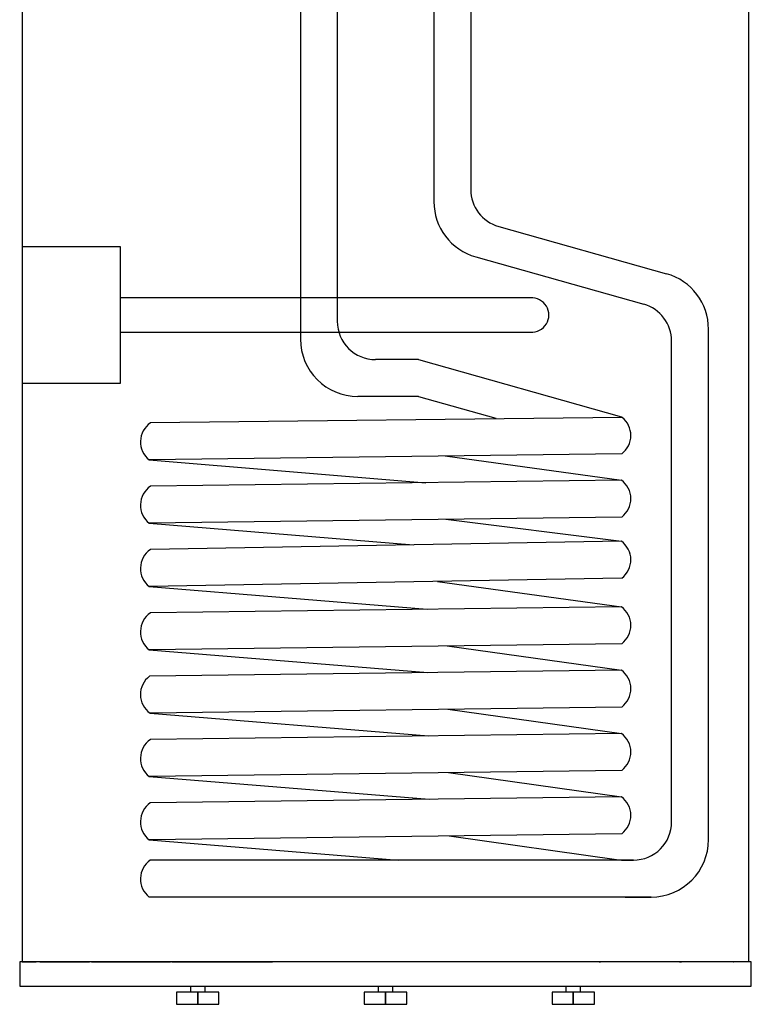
# Model space of a CAD drawing. Header units: millimetres. Extents: x -300186 to 535164, y -28581 to 763383.
# Tile 20 of 256: x -12813 to -11209, y 125022 to 127181. Entities that reach past the tile are written whole.
import ezdxf

# ---------------------------------------------------------------- set-up
doc = ezdxf.new("R2010")
doc.units = ezdxf.units.MM
doc.header["$LTSCALE"] = 10
for name, color, linetype in [('L_Vaillant_Logo___RFER__0', 7, 'Continuous'), ('Vaillant_0_ALLGEMEIN', 7, 'Continuous'), ('Vaillant_HEIZ', 7, 'Continuous')]:
    doc.layers.add(name, color=color, linetype=linetype)

msp = doc.modelspace()

# ---------------------------------------------------------------- linework, layer by layer
at = {"layer": 'L_Vaillant_Logo___RFER__0', "color": 0}
for p, q in [((-12807.806, 128251.713, 0), (-12807.806, 125115.184, 0)), ((-11214.311, 125115.184, 0), (-11214.311, 128251.713, 0)), ((-12777.312, 125115.184, 0), (-12813.118, 125115.184, 0)), ((-12813.118, 125115.184, 0), (-12813.118, 125062.068, 0)), ((-12807.806, 125115.184, 0), (-12777.312, 125115.184, 0)), ((-12773.862, 125115.184, 0), (-12777.312, 125115.184, 0)), ((-12659.938, 125115.184, 0), (-12773.862, 125115.184, 0)), ((-12768.81, 125115.184, 0), (-12659.938, 125115.184, 0)), ((-12482.497, 125115.184, 0), (-12659.938, 125115.184, 0)), ((-12655.641, 125115.184, 0), (-12482.497, 125115.184, 0)), ((-12258.908, 125115.184, 0), (-12482.497, 125115.184, 0)), ((-12479.375, 125115.184, 0), (-12258.908, 125115.184, 0)), ((-12011.059, 125115.184, 0), (-12258.908, 125115.184, 0)), ((-11763.209, 125115.184, 0), (-12011.059, 125115.184, 0)), ((-11539.62, 125115.184, 0), (-11763.209, 125115.184, 0)), ((-11542.742, 125115.184, 0), (-11539.62, 125115.184, 0)), ((-11423.243, 125115.184, 0), (-11539.62, 125115.184, 0)), ((-11362.179, 125115.184, 0), (-11423.243, 125115.184, 0)), ((-11366.476, 125115.184, 0), (-11362.179, 125115.184, 0)), ((-11248.255, 125115.184, 0), (-11362.179, 125115.184, 0)), ((-11248.524, 125115.184, 0), (-11248.255, 125115.184, 0)), ((-11244.805, 125115.184, 0), (-11248.255, 125115.184, 0)), ((-11242.746, 125115.184, 0), (-11244.805, 125115.184, 0)), ((-11210.689, 125115.184, 0), (-11242.746, 125115.184, 0)), ((-11209, 125115.184, 0), (-11210.689, 125115.184, 0)), ((-11209, 125062.068, 0), (-11209, 125115.184, 0)), ((-12813.118, 125062.068, 0), (-12777.312, 125062.068, 0)), ((-12777.312, 125062.068, 0), (-12773.862, 125062.068, 0)), ((-12773.862, 125062.068, 0), (-12659.938, 125062.068, 0)), ((-12659.938, 125062.068, 0), (-12482.497, 125062.068, 0)), ((-12482.497, 125062.068, 0), (-12258.908, 125062.068, 0)), ((-12438.646, 125062.068, 0), (-12438.646, 125048.789, 0)), ((-12406.776, 125048.789, 0), (-12406.776, 125062.068, 0)), ((-12258.908, 125062.068, 0), (-12011.059, 125062.068, 0)), ((-12026.994, 125062.068, 0), (-12026.994, 125048.789, 0)), ((-12011.059, 125062.068, 0), (-11829.475, 125062.068, 0)), ((-11995.124, 125048.789, 0), (-11995.124, 125062.068, 0)), ((-11829.475, 125062.068, 0), (-11763.209, 125062.068, 0)), ((-11763.209, 125062.068, 0), (-11539.62, 125062.068, 0)), ((-11615.341, 125062.068, 0), (-11615.341, 125048.789, 0)), ((-11583.471, 125048.789, 0), (-11583.471, 125062.068, 0)), ((-11539.62, 125062.068, 0), (-11423.243, 125062.068, 0)), ((-11423.243, 125062.068, 0), (-11362.179, 125062.068, 0)), ((-11362.179, 125062.068, 0), (-11248.255, 125062.068, 0)), ((-11248.255, 125062.068, 0), (-11244.805, 125062.068, 0)), ((-11244.805, 125062.068, 0), (-11242.746, 125062.068, 0)), ((-11242.746, 125062.068, 0), (-11210.689, 125062.068, 0)), ((-11210.689, 125062.068, 0), (-11209, 125062.068, 0)), ((-12469.188, 125048.789, 0), (-12469.188, 125022.23, 0)), ((-12422.711, 125048.789, 0), (-12469.188, 125048.789, 0)), ((-12422.711, 125048.789, 0), (-12422.711, 125022.23, 0)), ((-12376.234, 125048.789, 0), (-12422.711, 125048.789, 0)), ((-12422.711, 125022.23, 0), (-12422.711, 125048.789, 0)), ((-12376.234, 125022.23, 0), (-12376.234, 125048.789, 0)), ((-12057.536, 125048.789, 0), (-12057.536, 125022.23, 0)), ((-12011.059, 125048.789, 0), (-12057.536, 125048.789, 0)), ((-12011.059, 125048.789, 0), (-12011.059, 125022.23, 0)), ((-11964.582, 125048.789, 0), (-12011.059, 125048.789, 0)), ((-12011.059, 125022.23, 0), (-12011.059, 125048.789, 0)), ((-11964.582, 125022.23, 0), (-11964.582, 125048.789, 0)), ((-11645.883, 125048.789, 0), (-11645.883, 125022.23, 0)), ((-11599.406, 125048.789, 0), (-11645.883, 125048.789, 0)), ((-11599.406, 125048.789, 0), (-11599.406, 125022.23, 0)), ((-11552.929, 125048.789, 0), (-11599.406, 125048.789, 0)), ((-11599.406, 125022.23, 0), (-11599.406, 125048.789, 0)), ((-11552.929, 125022.23, 0), (-11552.929, 125048.789, 0)), ((-12469.188, 125022.23, 0), (-12422.711, 125022.23, 0)), ((-12422.711, 125022.23, 0), (-12376.234, 125022.23, 0)), ((-12057.536, 125022.23, 0), (-12011.059, 125022.23, 0)), ((-12011.059, 125022.23, 0), (-11964.582, 125022.23, 0)), ((-11645.883, 125022.23, 0), (-11599.406, 125022.23, 0)), ((-11599.406, 125022.23, 0), (-11552.929, 125022.23, 0))]:
    msp.add_line(p, q, dxfattribs=at)
at = {"layer": 'L_Vaillant_Logo___RFER__0', "color": 0, "elevation": 0}
msp.add_lwpolyline([(-12807.806, 126683.449), (-12592.919, 126683.449), (-12592.919, 126383.449), (-12807.806, 126383.449)], dxfattribs=at)
msp.add_lwpolyline([(-12592.919, 126495.87), (-11692.919, 126495.87, 1.06666667), (-11692.919, 126570.87), (-12592.919, 126570.87)], format="xyb", dxfattribs=at)
at = {"layer": 'Vaillant_0_ALLGEMEIN', "color": 0}
for p, q in [((-12197.564, 128304.829, 0), (-12197.564, 126480.827, 0)), ((-12116.694, 128304.829, 0), (-12116.694, 126519.655, 0)), ((-11904.969, 128304.829, 0), (-11904.969, 126782.179, 0)), ((-11824.099, 128304.829, 0), (-11824.099, 126808.494, 0)), ((-11302.795, 125383.475, 0), (-11302.795, 126502.523, 0)), ((-11383.665, 125422.381, 0), (-11383.665, 126476.208, 0)), ((-11467.665, 125338.381, 0), (-12526.687, 125338.381, 0)), ((-11488.083, 125338.381, 0), (-11467.665, 125338.381, 0)), ((-11428.795, 125257.475, 0), (-12529.113, 125257.434, 0)), ((-11485.409, 125257.475, 0), (-11428.795, 125257.475, 0))]:
    msp.add_line(p, q, dxfattribs=at)
for centre, radius, start, end in [((-11740.099, 126808.494, 0), 84, 180, 254.252529), ((-11778.969, 126782.179, 0), 126, 180, 254.252529), ((-11428.795, 126502.523, 0), 126, 0, 74.252529), ((-11467.665, 126476.208, 0), 84, 0, 74.252529), ((-12032.694, 126519.659, 0), 84, 180.002477, 270.002477), ((-12071.564, 126480.832, 0), 126, 180.002477, 269.991536), ((-11467.665, 125422.381, 0), 84, 270, 0), ((-11428.795, 125383.475, 0), 126, 270, 0), ((-11488.083, 125422.381, 0), 84, 262.002326, 270)]:
    msp.add_arc(centre, radius, start, end, dxfattribs=at)
at = {"layer": 'Vaillant_HEIZ', "color": 0}
for p, q in [((-11762.897, 126727.647, 0), (-11394.599, 126623.794, 0)), ((-11813.165, 126660.908, 0), (-11444.867, 126557.055, 0)), ((-11938.616, 126435.677, 0), (-12032.691, 126435.659, 0)), ((-11938.616, 126435.677, 0), (-11493.955, 126310.291, 0)), ((-11938.616, 126354.764, 0), (-12071.628, 126354.832, 0)), ((-11938.616, 126354.764, 0), (-11769.456, 126307.064, 0)), ((-11492.315, 126309.056, 0), (-12526.546, 126296.943, 0)), ((-11493.007, 126229.383, 0), (-12529.233, 126215.992, 0)), ((-11880.473, 126224.376, 0), (-11493.955, 126171.431, 0)), ((-12529.233, 126215.992, 0), (-11922.451, 126165.891, 0)), ((-11493.955, 126171.431, 0), (-12526.546, 126158.082, 0)), ((-11493.007, 126090.523, 0), (-12529.233, 126077.132, 0)), ((-12529.233, 126077.132, 0), (-11949.459, 126029.402, 0)), ((-11878.589, 126085.54, 0), (-11493.955, 126037.437, 0)), ((-11493.955, 126037.437, 0), (-12526.578, 126019.221, 0)), ((-11493.007, 125956.529, 0), (-12529.212, 125938.272, 0)), ((-11896.931, 125949.412, 0), (-11493.942, 125893.747, 0)), ((-12529.212, 125938.272, 0), (-11919.587, 125888.229, 0)), ((-11493.942, 125893.747, 0), (-12526.603, 125880.36, 0)), ((-11492.994, 125812.84, 0), (-12529.185, 125799.411, 0)), ((-12529.185, 125799.411, 0), (-11918.168, 125749.4, 0)), ((-11875.827, 125807.878, 0), (-11493.951, 125754.906, 0)), ((-11493.951, 125754.906, 0), (-12528.574, 125741.477, 0)), ((-11493.004, 125673.998, 0), (-12527.341, 125660.572, 0)), ((-12527.341, 125660.572, 0), (-11916.662, 125610.569, 0)), ((-11874.299, 125669.049, 0), (-11493.932, 125616.064, 0)), ((-11493.932, 125616.064, 0), (-12526.659, 125602.638, 0)), ((-11492.984, 125535.157, 0), (-12529.137, 125521.691, 0)), ((-11872.781, 125530.221, 0), (-11493.951, 125477.223, 0)), ((-12529.137, 125521.691, 0), (-11915.301, 125471.737, 0)), ((-11493.951, 125477.223, 0), (-12526.687, 125463.777, 0)), ((-11493.004, 125396.315, 0), (-12529.113, 125382.83, 0)), ((-12529.113, 125382.83, 0), (-11982.915, 125338.381, 0)), ((-11871.258, 125391.392, 0), (-11499.77, 125339.198, 0))]:
    msp.add_line(p, q, dxfattribs=at)
for centre, start, end in [((-11523.399, 126269.487, 0), 307.156502, 51.84825), ((-12498.041, 126255.477, 0), 124.506767, 231.692214), ((-12498.041, 126116.617, 0), 124.506767, 231.692214), ((-11523.399, 126130.626, 0), 307.156502, 54.185612), ((-11523.399, 125996.633, 0), 307.156502, 54.185612), ((-12498.044, 125977.775, 0), 124.545778, 231.726776), ((-12498.041, 125838.933, 0), 124.584585, 231.761218), ((-11523.386, 125852.943, 0), 307.156502, 54.185612), ((-11523.396, 125714.102, 0), 307.156502, 54.185612), ((-12498.041, 125701.48, 0), 127.358123, 234.388197), ((-12498.041, 125561.25, 0), 124.662245, 231.830325), ((-11523.376, 125575.26, 0), 307.156502, 54.185612), ((-11523.396, 125436.419, 0), 307.156502, 54.185612), ((-12498.041, 125422.409, 0), 124.701017, 231.864918), ((-12498.041, 125297.013, 0), 124.701017, 231.864918)]:
    msp.add_arc(centre, 50.319, start, end, dxfattribs=at)

doc.saveas('drawing.dxf')
